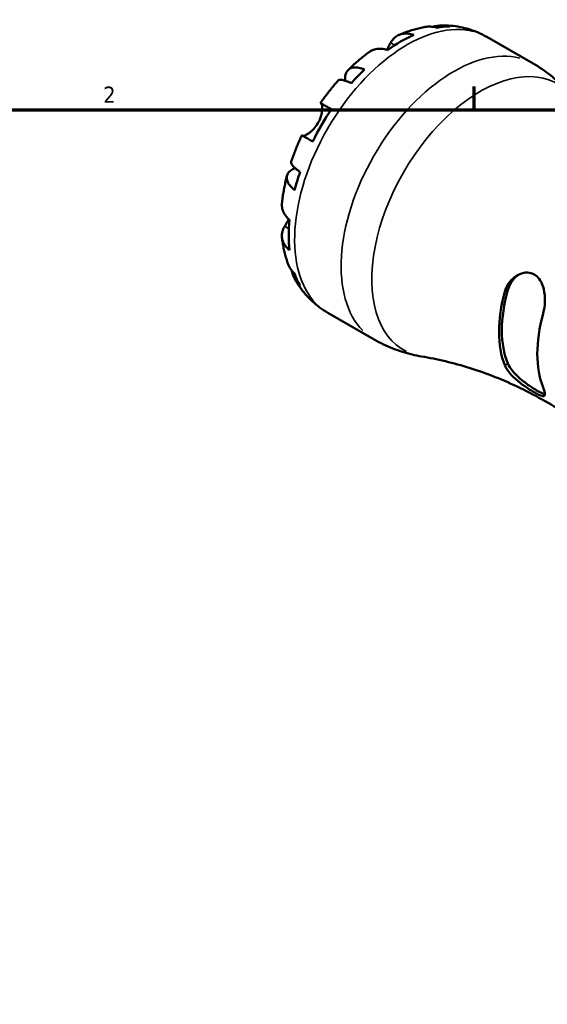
# Model space of a CAD drawing. Header units: inches. Extents: x 0.1 to 37.4, y -3.6 to 21.5.
# Tile 7 of 8: x 27.1 to 30.2, y 15.8 to 21.5. Entities that reach past the tile are written whole.
import ezdxf

# ---------------------------------------------------------------- set-up
doc = ezdxf.new("R2010")
doc.units = ezdxf.units.IN
doc.header["$MEASUREMENT"] = 0
for name, color, linetype, lineweight in [('Border (ANSI)', 7, 'Continuous', 70), ('Visible (ANSI)', 7, 'Continuous', 50), ('Visible Narrow (ANSI)', 7, 'Continuous', 35)]:
    doc.layers.add(name, color=color, linetype=linetype, lineweight=lineweight)
doc.styles.add('Note Text (ANSI)', font='tahoma.ttf')

# ---------------------------------------------------------------- blocks, each defined once
blk = doc.blocks.new('Borders Default Border')
at = {"layer": 'Border (ANSI)'}
blk.add_line((29.75, 21), (29.75, 21.1345), dxfattribs=at)
at = {"layer": 'Border (ANSI)', "flags": 128}
blk.add_lwpolyline([(0.5, 1), (0.5, 21), (33.5, 21), (33.5, 1), (0.5, 1)], dxfattribs=at)
at = {"layer": 'Border (ANSI)', "color": 5, "true_color": 0x0000ff, "insert": (27.5964, 21.04), "char_height": 0.0945, "attachment_point": 7, "style": 'Note Text (ANSI)'}
blk.add_mtext('2', dxfattribs=at)

msp = doc.modelspace()

# ---------------------------------------------------------------- linework, layer by layer
at = {"layer": 'Visible (ANSI)'}
for p, q in [((29.8232, 21.4232), (30.0934, 21.2676)), ((28.9, 19.82), (29.1702, 19.6644))]:
    msp.add_line(p, q, dxfattribs=at)
for centre, major_axis, start_param, end_param in [((29.3233, 20.6437), (0.4589, 0.7969), 0.327671, 0.45386), ((29.3233, 20.6437), (-0.4589, -0.7969), 3.807128, 4.042986), ((29.3233, 20.6437), (-0.4589, -0.7969), 4.254662, 4.380851), ((29.3233, 20.6437), (-0.4589, -0.7969), 4.592526, 4.828385), ((29.3233, 20.6437), (-0.4589, -0.7969), 5.04006, 5.166249), ((29.3233, 20.6437), (-0.4589, -0.7969), 5.377924, 5.613783), ((29.3233, 20.6437), (-0.4589, -0.7969), 5.825458, 5.951647), ((30.4204, 20.0119), (0.3709, 0.6442), 1.994329, 2.714192), ((30.4204, 20.0119), (0.3595, 0.6242), 1.982274, 2.726248), ((30.6426, 19.8839), (-0.3709, -0.6442), 5.135922, 5.855785)]:
    msp.add_ellipse(centre, major_axis=major_axis, ratio=0.578093, start_param=start_param, end_param=end_param, dxfattribs=at)
for points, knots in [([(29.4657, 21.4808), (29.455, 21.4789), (29.4445, 21.4768), (29.4236, 21.472), (29.4133, 21.4693), (29.3928, 21.4636), (29.3826, 21.4605), (29.3624, 21.4538), (29.3525, 21.4502), (29.3327, 21.4427), (29.3229, 21.4388), (29.3132, 21.4346)], [5.9505803, 5.9505803, 5.9505803, 5.9505803, 5.9918554, 5.9918554, 6.0331305, 6.0331305, 6.0744055, 6.0744055, 6.1156806, 6.1156806, 6.1569556, 6.1569556, 6.1569556, 6.1569556]), ([(29.5338, 21.4761), (29.5208, 21.48), (29.5079, 21.4822), (29.4864, 21.4832), (29.4759, 21.4826), (29.4657, 21.4808)], [0.1303415, 0.1303415, 0.1303415, 0.1303415, 0.2543219, 0.2543219, 0.357909, 0.357909, 0.357909, 0.357909]), ([(29.5099, 21.4814), (29.5156, 21.4832), (29.5213, 21.4847), (29.5414, 21.4891), (29.5559, 21.4902), (29.582, 21.4894), (29.5959, 21.4873), (29.6095, 21.4835)], [3.6504796, 3.6504796, 3.6504796, 3.6504796, 3.701692, 3.701692, 3.829042, 3.829042, 3.9530224, 3.9530224, 3.9530224, 3.9530224]), ([(29.8232, 21.4232), (29.8071, 21.4325), (29.7904, 21.4408), (29.7564, 21.4556), (29.7391, 21.462), (29.7039, 21.4727), (29.6862, 21.4771), (29.6505, 21.4839), (29.6326, 21.4864), (29.5969, 21.4894), (29.5792, 21.4901), (29.5615, 21.4899)], [5.4997209, 5.4997209, 5.4997209, 5.4997209, 5.5655778, 5.5655778, 5.6314347, 5.6314347, 5.6972916, 5.6972916, 5.7631486, 5.7631486, 5.8290055, 5.8290055, 5.8290055, 5.8290055]), ([(29.2652, 21.3888), (29.2691, 21.3962), (29.2739, 21.4032), (29.2864, 21.4178), (29.2947, 21.4246), (29.3114, 21.4344), (29.3213, 21.4383), (29.3427, 21.4426), (29.3542, 21.4429), (29.3757, 21.4409), (29.3876, 21.4384), (29.3998, 21.4343)], [3.3710416, 3.3710416, 3.3710416, 3.3710416, 3.4664774, 3.4664774, 3.5945107, 3.5945107, 3.7217826, 3.7217826, 3.8490545, 3.8490545, 3.9723619, 3.9723619, 3.9723619, 3.9723619]), ([(29.2468, 21.3461), (29.2346, 21.3503), (29.2227, 21.3528), (29.2012, 21.3548), (29.1897, 21.3545), (29.1683, 21.3502), (29.1584, 21.3463), (29.1476, 21.3399), (29.145, 21.3383), (29.1426, 21.3365)], [0.1303408, 0.1303408, 0.1303408, 0.1303408, 0.2536482, 0.2536482, 0.3809202, 0.3809202, 0.5081921, 0.5081921, 0.5467534, 0.5467534, 0.5467534, 0.5467534]), ([(29.2421, 21.3477), (29.2438, 21.3505), (29.2454, 21.3532), (29.2517, 21.3639), (29.2558, 21.3714), (29.2616, 21.3819), (29.2635, 21.3855), (29.2652, 21.3888)], [0.2935867, 0.2935867, 0.2935867, 0.2935867, 0.3202403, 0.3202403, 0.3982759, 0.3982759, 0.4425376, 0.4425376, 0.4425376, 0.4425376]), ([(29.1425, 21.3365), (29.1338, 21.3301), (29.1252, 21.3236), (29.1081, 21.3103), (29.0996, 21.3035), (29.0828, 21.2897), (29.0745, 21.2826), (29.0581, 21.2682), (29.05, 21.2609), (29.0339, 21.2459), (29.026, 21.2383), (29.0181, 21.2306)], [0.1299476, 0.1299476, 0.1299476, 0.1299476, 0.1717056, 0.1717056, 0.2134635, 0.2134635, 0.2552215, 0.2552215, 0.2969794, 0.2969794, 0.3387374, 0.3387374, 0.3387374, 0.3387374]), ([(29.0016, 21.1685), (29.0014, 21.17), (29.0013, 21.1714), (29.0006, 21.1838), (29.0013, 21.1937), (29.0049, 21.2099), (29.008, 21.2176), (29.017, 21.2303), (29.0228, 21.2353), (29.0353, 21.242), (29.0431, 21.2444), (29.061, 21.246), (29.0709, 21.2453), (29.0902, 21.2416), (29.1012, 21.2384), (29.1129, 21.2338)], [3.1748039, 3.1748039, 3.1748039, 3.1748039, 3.1917725, 3.1917725, 3.3197966, 3.3197966, 3.4473335, 3.4473335, 3.5748703, 3.5748703, 3.7020879, 3.7020879, 3.8293055, 3.8293055, 3.9530275, 3.9530275, 3.9530275, 3.9530275]), ([(30.3167, 21.0791), (30.3048, 21.0935), (30.2923, 21.1076), (30.2659, 21.1353), (30.2521, 21.1489), (30.2233, 21.1752), (30.2083, 21.188), (30.1771, 21.2126), (30.161, 21.2244), (30.1278, 21.2469), (30.1108, 21.2576), (30.0934, 21.2676)], [5.2876646, 5.2876646, 5.2876646, 5.2876646, 5.3300759, 5.3300759, 5.3724871, 5.3724871, 5.4148984, 5.4148984, 5.4573096, 5.4573096, 5.4997209, 5.4997209, 5.4997209, 5.4997209]), ([(29.0371, 21.1539), (29.0261, 21.1592), (29.016, 21.1634), (28.999, 21.1695), (28.9906, 21.1719), (28.9765, 21.1741), (28.9708, 21.174), (28.9637, 21.1721), (28.9612, 21.1707), (28.9594, 21.1687)], [0.1303415, 0.1303415, 0.1303415, 0.1303415, 0.2543219, 0.2543219, 0.3816719, 0.3816719, 0.5090218, 0.5090218, 0.6012844, 0.6012844, 0.6012844, 0.6012844]), ([(28.9594, 21.1687), (28.9521, 21.1605), (28.945, 21.1522), (28.9308, 21.1354), (28.9238, 21.1269), (28.9101, 21.1097), (28.9033, 21.101), (28.89, 21.0834), (28.8834, 21.0745), (28.8704, 21.0566), (28.864, 21.0475), (28.8578, 21.0384)], [0.4461727, 0.4461727, 0.4461727, 0.4461727, 0.4872856, 0.4872856, 0.5283986, 0.5283986, 0.5695116, 0.5695116, 0.6106246, 0.6106246, 0.6517376, 0.6517376, 0.6517376, 0.6517376]), ([(28.843, 20.9217), (28.847, 20.9286), (28.8505, 20.9357), (28.8568, 20.9506), (28.8594, 20.9584), (28.8644, 20.9765), (28.8662, 20.9866), (28.8679, 21.0043), (28.868, 21.0118), (28.8671, 21.0223), (28.8665, 21.0259), (28.865, 21.0315), (28.864, 21.0335), (28.8625, 21.0354), (28.862, 21.0359), (28.8615, 21.0362)], [0, 0, 0, 0, 0.0605809, 0.0605809, 0.1253161, 0.1253161, 0.2148329, 0.2148329, 0.2996129, 0.2996129, 0.3587788, 0.3587788, 0.416121, 0.416121, 0.4421601, 0.4421601, 0.4421601, 0.4421601]), ([(28.8615, 21.0362), (28.8595, 21.0373), (28.8582, 21.0381), (28.8574, 21.0386), (28.8586, 21.0379), (28.8635, 21.0352), (28.8675, 21.0329), (28.8788, 21.0265), (28.886, 21.0223), (28.9011, 21.0136), (28.9104, 21.0083), (28.9208, 21.0023)], [3.3710401, 3.3710401, 3.3710401, 3.3710401, 3.4664759, 3.4664759, 3.5945092, 3.5945092, 3.7217811, 3.7217811, 3.849053, 3.849053, 3.9723605, 3.9723605, 3.9723605, 3.9723605]), ([(28.7544, 20.8483), (28.7548, 20.8482), (28.7551, 20.8481), (28.7572, 20.8479), (28.7594, 20.8481), (28.7651, 20.8496), (28.7686, 20.8509), (28.7782, 20.8555), (28.7847, 20.8594), (28.8003, 20.8706), (28.8094, 20.8785), (28.8274, 20.8979), (28.8359, 20.9093), (28.843, 20.9217)], [-0.4256051, -0.4256051, -0.4256051, -0.4256051, -0.4134358, -0.4134358, -0.356428, -0.356428, -0.2966362, -0.2966362, -0.2128548, -0.2128548, -0.1090118, -0.1090118, 0, 0, 0, 0]), ([(28.7496, 20.851), (28.7448, 20.841), (28.7401, 20.8309), (28.7311, 20.8107), (28.7267, 20.8006), (28.7181, 20.7802), (28.714, 20.77), (28.706, 20.7495), (28.7021, 20.7392), (28.6946, 20.7185), (28.691, 20.7082), (28.6875, 20.6978)], [0.9190677, 0.9190677, 0.9190677, 0.9190677, 0.9601819, 0.9601819, 1.0012961, 1.0012961, 1.0424102, 1.0424102, 1.0835244, 1.0835244, 1.1246386, 1.1246386, 1.1246386, 1.1246386]), ([(28.8126, 20.8149), (28.8021, 20.821), (28.7928, 20.8263), (28.7776, 20.835), (28.7704, 20.8392), (28.7592, 20.8456), (28.7552, 20.8479), (28.7508, 20.8504), (28.7496, 20.851), (28.7496, 20.851)], [0.130353, 0.130353, 0.130353, 0.130353, 0.2542758, 0.2542758, 0.3818647, 0.3818647, 0.5094536, 0.5094536, 0.6173398, 0.6173398, 0.6173398, 0.6173398]), ([(28.7081, 20.5327), (28.6982, 20.5405), (28.6899, 20.5484), (28.677, 20.5632), (28.6714, 20.5714), (28.6639, 20.5876), (28.662, 20.5955), (28.6615, 20.6096), (28.6629, 20.6171), (28.6694, 20.6311), (28.6745, 20.6376), (28.6867, 20.6487), (28.6948, 20.6542), (28.7062, 20.6598), (28.7077, 20.6606), (28.7094, 20.6613)], [0.1303415, 0.1303415, 0.1303415, 0.1303415, 0.2543219, 0.2543219, 0.3816719, 0.3816719, 0.5090218, 0.5090218, 0.6364271, 0.6364271, 0.7638323, 0.7638323, 0.8917239, 0.8917239, 0.9119435, 0.9119435, 0.9119435, 0.9119435]), ([(28.6875, 20.6978), (28.6867, 20.6952), (28.6867, 20.6924), (28.6887, 20.6854), (28.6915, 20.6804), (28.7006, 20.6694), (28.7068, 20.6633), (28.7207, 20.6517), (28.7294, 20.6452), (28.7395, 20.6384)], [3.4816779, 3.4816779, 3.4816779, 3.4816779, 3.57487, 3.57487, 3.7020877, 3.7020877, 3.8293053, 3.8293053, 3.9530272, 3.9530272, 3.9530272, 3.9530272]), ([(28.6632, 20.616), (28.6605, 20.6053), (28.6578, 20.5946), (28.6529, 20.5732), (28.6506, 20.5625), (28.6464, 20.5411), (28.6444, 20.5304), (28.6407, 20.5089), (28.6391, 20.4982), (28.6361, 20.4767), (28.6348, 20.466), (28.6337, 20.4553)], [1.2320388, 1.2320388, 1.2320388, 1.2320388, 1.2737914, 1.2737914, 1.3155439, 1.3155439, 1.3572964, 1.3572964, 1.399049, 1.399049, 1.4408015, 1.4408015, 1.4408015, 1.4408015]), ([(28.6337, 20.4553), (28.6334, 20.4521), (28.6332, 20.4491), (28.6331, 20.4365), (28.6347, 20.426), (28.6418, 20.4054), (28.6472, 20.3953), (28.6597, 20.3778), (28.6679, 20.3688), (28.6776, 20.3603)], [3.5549624, 3.5549624, 3.5549624, 3.5549624, 3.5945092, 3.5945092, 3.7217811, 3.7217811, 3.849053, 3.849053, 3.9723605, 3.9723605, 3.9723605, 3.9723605]), ([(28.6776, 20.1834), (28.6679, 20.1919), (28.6597, 20.2009), (28.6472, 20.2184), (28.6418, 20.2285), (28.6347, 20.2491), (28.6331, 20.2596), (28.6332, 20.2789), (28.6349, 20.2894), (28.6412, 20.3075), (28.645, 20.3151), (28.6494, 20.3221)], [0.1303408, 0.1303408, 0.1303408, 0.1303408, 0.2536482, 0.2536482, 0.3809202, 0.3809202, 0.5081921, 0.5081921, 0.6362254, 0.6362254, 0.7316612, 0.7316612, 0.7316612, 0.7316612]), ([(28.6494, 20.3221), (28.6509, 20.3245), (28.6525, 20.3271), (28.6569, 20.3342), (28.6597, 20.3389), (28.6659, 20.3494), (28.6693, 20.3553), (28.6731, 20.3622), (28.6735, 20.3629), (28.6739, 20.3636)], [-0.4398235, -0.4398235, -0.4398235, -0.4398235, -0.4063078, -0.4063078, -0.353671, -0.353671, -0.2963084, -0.2963084, -0.2898157, -0.2898157, -0.2898157, -0.2898157]), ([(28.6338, 20.2583), (28.635, 20.2478), (28.6365, 20.2374), (28.6398, 20.2165), (28.6417, 20.2061), (28.646, 20.1853), (28.6483, 20.1749), (28.6535, 20.1543), (28.6564, 20.144), (28.6627, 20.1235), (28.666, 20.1133), (28.6697, 20.1032)], [1.6970895, 1.6970895, 1.6970895, 1.6970895, 1.7383608, 1.7383608, 1.7796322, 1.7796322, 1.8209036, 1.8209036, 1.8621749, 1.8621749, 1.9034463, 1.9034463, 1.9034463, 1.9034463]), ([(28.6697, 20.1032), (28.6733, 20.0931), (28.6782, 20.0836), (28.6899, 20.0653), (28.6983, 20.0552), (28.7081, 20.0461)], [3.7232481, 3.7232481, 3.7232481, 3.7232481, 3.8293053, 3.8293053, 3.9530272, 3.9530272, 3.9530272, 3.9530272]), ([(28.7395, 19.9765), (28.7294, 19.9863), (28.7206, 19.9974), (28.7068, 20.0195), (28.7005, 20.0326), (28.6941, 20.0524), (28.6925, 20.0585), (28.6912, 20.0645)], [0.1303415, 0.1303415, 0.1303415, 0.1303415, 0.2543219, 0.2543219, 0.3816719, 0.3816719, 0.4356582, 0.4356582, 0.4356582, 0.4356582]), ([(29.9285, 19.9426), (29.9321, 19.956), (29.9374, 19.9687), (29.9549, 19.9993), (29.9694, 20.0156), (30.002, 20.0399), (30.0203, 20.0483), (30.0524, 20.0541), (30.0659, 20.0539), (30.0895, 20.0479), (30.0996, 20.0431), (30.1186, 20.029), (30.1271, 20.0195), (30.1434, 19.9935), (30.15, 19.9761), (30.1598, 19.9344), (30.1618, 19.9095), (30.1602, 19.8619), (30.157, 19.8393), (30.1513, 19.8171), (30.1509, 19.8159), (30.1506, 19.8147)], [-1.486894, -1.486894, -1.486894, -1.486894, -1.374426, -1.374426, -1.192526, -1.192526, -1.016332, -1.016332, -0.890046, -0.890046, -0.784819, -0.784819, -0.670537, -0.670537, -0.51901, -0.51901, -0.330573, -0.330573, -0.156561, -0.156561, -0.146637, -0.146637, -0.146637, -0.146637]), ([(29.9459, 19.9527), (29.9516, 19.9729), (29.9615, 19.9927), (29.9845, 20.0223), (29.9963, 20.0333), (30.0088, 20.0418)], [-0.6412852, -0.6412852, -0.6412852, -0.6412852, -0.472205, -0.472205, -0.3421426, -0.3421426, -0.3421426, -0.3421426]), ([(28.7094, 20.0156), (28.7181, 20), (28.7276, 19.9848), (28.7483, 19.955), (28.7594, 19.9406), (28.7834, 19.9128), (28.7962, 19.8994), (28.8234, 19.874), (28.8378, 19.8621), (28.8679, 19.8397), (28.8837, 19.8294), (28.9, 19.82)], [2.0249338, 2.0249338, 2.0249338, 2.0249338, 2.0915727, 2.0915727, 2.1582116, 2.1582116, 2.2248504, 2.2248504, 2.2914893, 2.2914893, 2.3581282, 2.3581282, 2.3581282, 2.3581282]), ([(29.1702, 19.6644), (29.1876, 19.6544), (29.2054, 19.645), (29.2415, 19.6276), (29.2598, 19.6196), (29.2967, 19.605), (29.3153, 19.5984), (29.3525, 19.5867), (29.3712, 19.5816), (29.4084, 19.5727), (29.4269, 19.569), (29.4453, 19.5659)], [2.3581282, 2.3581282, 2.3581282, 2.3581282, 2.4005394, 2.4005394, 2.4429507, 2.4429507, 2.4853619, 2.4853619, 2.5277732, 2.5277732, 2.5701844, 2.5701844, 2.5701844, 2.5701844]), ([(30.7463, 18.8167), (30.6885, 18.8864), (30.6218, 18.9573), (30.4718, 19.0943), (30.3886, 19.1603), (30.2106, 19.281), (30.1158, 19.3356), (29.922, 19.429), (29.8231, 19.4678), (29.6294, 19.5288), (29.5346, 19.5509), (29.4453, 19.5659)], [2.146072, 2.146072, 2.146072, 2.146072, 2.2308945, 2.2308945, 2.315717, 2.315717, 2.4005394, 2.4005394, 2.4853619, 2.4853619, 2.5701844, 2.5701844, 2.5701844, 2.5701844]), ([(30.1506, 19.3866), (30.1543, 19.3774), (30.157, 19.3694), (30.1616, 19.3515), (30.162, 19.3437), (30.1569, 19.3353), (30.1516, 19.3344), (30.1367, 19.3384), (30.1287, 19.3418), (30.1106, 19.351), (30.1013, 19.3562), (30.0799, 19.369), (30.068, 19.3766), (30.0398, 19.3957), (30.0235, 19.4076), (29.9895, 19.4353), (29.9723, 19.4514), (29.9456, 19.4827), (29.9356, 19.4978), (29.9291, 19.5129), (29.9288, 19.5137), (29.9285, 19.5145)], [-1.486894, -1.486894, -1.486894, -1.486894, -1.374426, -1.374426, -1.192526, -1.192526, -1.016332, -1.016332, -0.890046, -0.890046, -0.784819, -0.784819, -0.670537, -0.670537, -0.51901, -0.51901, -0.330573, -0.330573, -0.156561, -0.156561, -0.146637, -0.146637, -0.146637, -0.146637]), ([(30.1611, 19.3465), (30.1588, 19.347), (30.1562, 19.3478), (30.1438, 19.3524), (30.1312, 19.3587), (30.1031, 19.3749), (30.0863, 19.3855), (30.0522, 19.4091), (30.035, 19.4222), (30.0036, 19.4488), (29.9875, 19.4644), (29.9615, 19.4955), (29.9516, 19.511), (29.9459, 19.5246)], [1.0589665, 1.0589665, 1.0589665, 1.0589665, 1.1035639, 1.1035639, 1.2551263, 1.2551263, 1.4066887, 1.4066887, 1.5582511, 1.5582511, 1.7273313, 1.7273313, 1.8964115, 1.8964115, 1.8964115, 1.8964115])]:
    msp.add_open_spline(points, degree=3, knots=knots, dxfattribs=at)
at = {"layer": 'Visible Narrow (ANSI)'}
for p, q in [((29.2664, 21.3881), (29.2882, 21.3756)), ((28.8644, 21.0345), (28.9177, 21.0038)), ((28.6506, 20.3214), (28.6727, 20.3087)), ((29.945, 19.9522), (29.9293, 19.9431)), ((29.945, 19.5241), (29.9293, 19.515))]:
    msp.add_line(p, q, dxfattribs=at)
for centre, major_axis, start_param, end_param in [((29.3616, 20.6216), (0.4616, 0.8016), 0.15708, 2.984513), ((29.6318, 20.466), (0.4616, 0.8016), 0.15708, 2.984513), ((29.7868, 20.3767), (-0.4457, -0.774), 3.107822, 6.316956)]:
    msp.add_ellipse(centre, major_axis=major_axis, ratio=0.578093, start_param=start_param, end_param=end_param, dxfattribs=at)

# ---------------------------------------------------------------- block references
msp.add_blockref('Borders Default Border', (0, 0))

doc.saveas('drawing.dxf')
